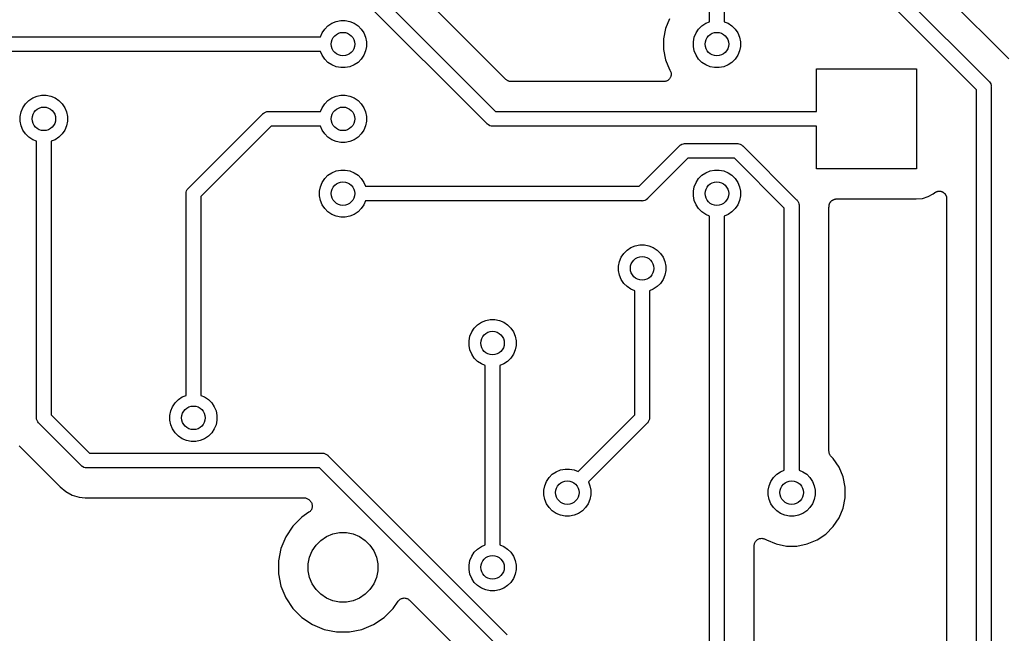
# Model space of a CAD drawing. Extents: x 4.65 to 8.55, y -5.31 to -3.29.
# Tile 5 of 29: x 5.13 to 5.79, y -4.54 to -4.13. Entities that reach past the tile are written whole.
import ezdxf

# ---------------------------------------------------------------- set-up
doc = ezdxf.new("R2010")
doc.units = 0
doc.header["$MEASUREMENT"] = 0
doc.layers.add('BLACK', color=7, linetype='CONTINUOUS')

msp = doc.modelspace()

# ---------------------------------------------------------------- linework, layer by layer
at = {"layer": 'BLACK', "linetype": 'CONTINUOUS'}
for p, q in [((5.60492, -3.90024), (5.60492, -4.13499)), ((5.59508, -4.13499), (5.59508, -3.90492)), ((5.79513, -4.15988), (5.67639, -4.04114)), ((5.65492, -4.04796), (5.78185, -4.17489)), ((5.77362, -4.18058), (5.64669, -4.05365)), ((5.45886, -4.17361), (5.35099, -4.06575)), ((5.32638, -4.06942), (5.45204, -4.19508)), ((5.44635, -4.20331), (5.31815, -4.07511)), ((5.34541, -4.13486), (5.34845, -4.13425)), ((5.34845, -4.13425), (5.35155, -4.13425)), ((5.35155, -4.13425), (5.35459, -4.13486)), ((5.56832, -4.13307), (5.56563, -4.13957)), ((5.33604, -4.14254), (5.33777, -4.13996)), ((5.33777, -4.13996), (5.33996, -4.13777)), ((5.33996, -4.13777), (5.34254, -4.13604)), ((5.34254, -4.13604), (5.34541, -4.13486)), ((5.35459, -4.13486), (5.35746, -4.13604)), ((5.35746, -4.13604), (5.36004, -4.13777)), ((5.36004, -4.13777), (5.36223, -4.13996)), ((5.36223, -4.13996), (5.36396, -4.14254)), ((5.56563, -4.13957), (5.56425, -4.14648)), ((5.58604, -4.14254), (5.58777, -4.13996)), ((5.58777, -4.13996), (5.58996, -4.13777)), ((5.58996, -4.13777), (5.59254, -4.13604)), ((5.59254, -4.13604), (5.59508, -4.13499)), ((5.60492, -4.13499), (5.60746, -4.13604)), ((5.60746, -4.13604), (5.61004, -4.13777)), ((5.61004, -4.13777), (5.61223, -4.13996)), ((5.61223, -4.13996), (5.61396, -4.14254)), ((5.00024, -4.14508), (5.33499, -4.14508)), ((5.33499, -4.14508), (5.33604, -4.14254)), ((5.36396, -4.14254), (5.36514, -4.14541)), ((5.36514, -4.14541), (5.36575, -4.14845)), ((5.56425, -4.14648), (5.56425, -4.15352)), ((5.58425, -4.14845), (5.58486, -4.14541)), ((5.58486, -4.14541), (5.58604, -4.14254)), ((5.61396, -4.14254), (5.61514, -4.14541)), ((5.61514, -4.14541), (5.61575, -4.14845)), ((5.36575, -4.15155), (5.36514, -4.15459)), ((5.36575, -4.14845), (5.36575, -4.15155)), ((5.56425, -4.15352), (5.56563, -4.16043)), ((5.58425, -4.15155), (5.58425, -4.14845)), ((5.58486, -4.15459), (5.58425, -4.15155)), ((5.61575, -4.15155), (5.61514, -4.15459)), ((5.61575, -4.14845), (5.61575, -4.15155)), ((5.33499, -4.15492), (5.00492, -4.15492)), ((5.33604, -4.15746), (5.33499, -4.15492)), ((5.33777, -4.16004), (5.33604, -4.15746)), ((5.33996, -4.16223), (5.33777, -4.16004)), ((5.36223, -4.16004), (5.36004, -4.16223)), ((5.36396, -4.15746), (5.36223, -4.16004)), ((5.36514, -4.15459), (5.36396, -4.15746)), ((5.56563, -4.16043), (5.56832, -4.16693)), ((5.58604, -4.15746), (5.58486, -4.15459)), ((5.58777, -4.16004), (5.58604, -4.15746)), ((5.58996, -4.16223), (5.58777, -4.16004)), ((5.61223, -4.16004), (5.61004, -4.16223)), ((5.61396, -4.15746), (5.61223, -4.16004)), ((5.61514, -4.15459), (5.61396, -4.15746)), ((5.34254, -4.16396), (5.33996, -4.16223)), ((5.34541, -4.16514), (5.34254, -4.16396)), ((5.34845, -4.16575), (5.34541, -4.16514)), ((5.35155, -4.16575), (5.34845, -4.16575)), ((5.35459, -4.16514), (5.35155, -4.16575)), ((5.35746, -4.16396), (5.35459, -4.16514)), ((5.36004, -4.16223), (5.35746, -4.16396)), ((5.56832, -4.16693), (5.56857, -4.1673)), ((5.59254, -4.16396), (5.58996, -4.16223)), ((5.59541, -4.16514), (5.59254, -4.16396)), ((5.59845, -4.16575), (5.59541, -4.16514)), ((5.60155, -4.16575), (5.59845, -4.16575)), ((5.60459, -4.16514), (5.60155, -4.16575)), ((5.60746, -4.16396), (5.60459, -4.16514)), ((5.61004, -4.16223), (5.60746, -4.16396)), ((5.66654, -4.19508), (5.66654, -4.16654)), ((5.66654, -4.16654), (5.73346, -4.16654)), ((5.73346, -4.16654), (5.73346, -4.23346)), ((5.45922, -4.17391), (5.45886, -4.17361)), ((5.56792, -4.17364), (5.56754, -4.17394)), ((5.56793, -4.17363), (5.56792, -4.17363)), ((5.56792, -4.17363), (5.56792, -4.17364)), ((5.56824, -4.17326), (5.56793, -4.17363)), ((5.56854, -4.17289), (5.56824, -4.17326)), ((5.56855, -4.17288), (5.56854, -4.17289)), ((5.56878, -4.17246), (5.56855, -4.17287)), ((5.56855, -4.17287), (5.56855, -4.17288)), ((5.56857, -4.1673), (5.56859, -4.16734)), ((5.56859, -4.16734), (5.56859, -4.16734)), ((5.56859, -4.16734), (5.56859, -4.16734)), ((5.56859, -4.16734), (5.5686, -4.16736)), ((5.5686, -4.16736), (5.56882, -4.16778)), ((5.56901, -4.17204), (5.56878, -4.17246)), ((5.56882, -4.16778), (5.56904, -4.16821)), ((5.56902, -4.17202), (5.56901, -4.17203)), ((5.56901, -4.17203), (5.56901, -4.17204)), ((5.56916, -4.17156), (5.56902, -4.17202)), ((5.56904, -4.16821), (5.56905, -4.16822)), ((5.56905, -4.16822), (5.56905, -4.16823)), ((5.56905, -4.16823), (5.56919, -4.16869)), ((5.5693, -4.17111), (5.56916, -4.17156)), ((5.56919, -4.16869), (5.56932, -4.16914)), ((5.56931, -4.17108), (5.5693, -4.17109)), ((5.5693, -4.17109), (5.5693, -4.17111)), ((5.56936, -4.17061), (5.56931, -4.17108)), ((5.56932, -4.16914), (5.56932, -4.16915)), ((5.56932, -4.16915), (5.56932, -4.16916)), ((5.56932, -4.16916), (5.56937, -4.16964)), ((5.56941, -4.17014), (5.56936, -4.17061)), ((5.56937, -4.16964), (5.56941, -4.17011)), ((5.56941, -4.17011), (5.56941, -4.17012)), ((5.56941, -4.17012), (5.56941, -4.17014)), ((5.45957, -4.1742), (5.45922, -4.17391)), ((5.45959, -4.17422), (5.45957, -4.1742)), ((5.45961, -4.17423), (5.45959, -4.17422)), ((5.46002, -4.17445), (5.45961, -4.17423)), ((5.46042, -4.17467), (5.46002, -4.17445)), ((5.46045, -4.17468), (5.46042, -4.17467)), ((5.46047, -4.17469), (5.46045, -4.17468)), ((5.46091, -4.17483), (5.46047, -4.17469)), ((5.46135, -4.17497), (5.46091, -4.17483)), ((5.46138, -4.17497), (5.46135, -4.17497)), ((5.46141, -4.17498), (5.46138, -4.17497)), ((5.46186, -4.17503), (5.46141, -4.17498)), ((5.46232, -4.17508), (5.46186, -4.17503)), ((5.46238, -4.17508), (5.46232, -4.17508)), ((5.46239, -4.17508), (5.46238, -4.17508)), ((5.46238, -4.17508), (5.46238, -4.17508)), ((5.46238, -4.17508), (5.46238, -4.17508)), ((5.56441, -4.17508), (5.46239, -4.17508)), ((5.56488, -4.17503), (5.56441, -4.17508)), ((5.56536, -4.17499), (5.56488, -4.17503)), ((5.56537, -4.17498), (5.56536, -4.17499)), ((5.56538, -4.17498), (5.56537, -4.17498)), ((5.56583, -4.17485), (5.56538, -4.17498)), ((5.56629, -4.17471), (5.56583, -4.17485)), ((5.5663, -4.1747), (5.56629, -4.17471)), ((5.56631, -4.1747), (5.5663, -4.1747)), ((5.56673, -4.17448), (5.56631, -4.1747)), ((5.56716, -4.17426), (5.56673, -4.17448)), ((5.56717, -4.17425), (5.56716, -4.17426)), ((5.56718, -4.17424), (5.56717, -4.17425)), ((5.56754, -4.17394), (5.56718, -4.17424)), ((5.78185, -4.17489), (5.78204, -4.17505)), ((5.78204, -4.17505), (5.78219, -4.17523)), ((5.78219, -4.17523), (5.78266, -4.1758)), ((5.78266, -4.1758), (5.78304, -4.17652)), ((5.78304, -4.17652), (5.78311, -4.17665)), ((5.78311, -4.17665), (5.78339, -4.17758)), ((5.78339, -4.17758), (5.78346, -4.1783)), ((5.78346, -4.1783), (5.78346, -4.1783)), ((5.78346, -4.1783), (5.78349, -4.17854)), ((5.78349, -4.17854), (5.78346, -4.17878)), ((5.78346, -4.17878), (5.78346, -4.67122)), ((5.13996, -4.18777), (5.14254, -4.18604)), ((5.14254, -4.18604), (5.14541, -4.18486)), ((5.14541, -4.18486), (5.14845, -4.18425)), ((5.14845, -4.18425), (5.15155, -4.18425)), ((5.15155, -4.18425), (5.15459, -4.18486)), ((5.15459, -4.18486), (5.15746, -4.18604)), ((5.15746, -4.18604), (5.16004, -4.18777)), ((5.33996, -4.18777), (5.34254, -4.18604)), ((5.34254, -4.18604), (5.34541, -4.18486)), ((5.34541, -4.18486), (5.34845, -4.18425)), ((5.34845, -4.18425), (5.35155, -4.18425)), ((5.35155, -4.18425), (5.35459, -4.18486)), ((5.35459, -4.18486), (5.35746, -4.18604)), ((5.35746, -4.18604), (5.36004, -4.18777)), ((5.77362, -4.66942), (5.77362, -4.18058)), ((5.13486, -4.19541), (5.13604, -4.19254)), ((5.13604, -4.19254), (5.13777, -4.18996)), ((5.13777, -4.18996), (5.13996, -4.18777)), ((5.16004, -4.18777), (5.16223, -4.18996)), ((5.16223, -4.18996), (5.16396, -4.19254)), ((5.16396, -4.19254), (5.16514, -4.19541)), ((5.33499, -4.19508), (5.33604, -4.19254)), ((5.33604, -4.19254), (5.33777, -4.18996)), ((5.33777, -4.18996), (5.33996, -4.18777)), ((5.36004, -4.18777), (5.36223, -4.18996)), ((5.36223, -4.18996), (5.36396, -4.19254)), ((5.36396, -4.19254), (5.36514, -4.19541)), ((5.13425, -4.19845), (5.13486, -4.19541)), ((5.13425, -4.20155), (5.13425, -4.19845)), ((5.16514, -4.19541), (5.16575, -4.19845)), ((5.16575, -4.19845), (5.16575, -4.20155)), ((5.24669, -4.24635), (5.29635, -4.19669)), ((5.29635, -4.19669), (5.2965, -4.1965)), ((5.2965, -4.1965), (5.29669, -4.19635)), ((5.29669, -4.19635), (5.29725, -4.19589)), ((5.29669, -4.19635), (5.29669, -4.19635)), ((5.29725, -4.19589), (5.29811, -4.19543)), ((5.29725, -4.19589), (5.29725, -4.19589)), ((5.29725, -4.19589), (5.29725, -4.19589)), ((5.29811, -4.19543), (5.29904, -4.19515)), ((5.29904, -4.19515), (5.29976, -4.19508)), ((5.29976, -4.19508), (5.3, -4.19505)), ((5.29976, -4.19508), (5.29976, -4.19508)), ((5.3, -4.19505), (5.30024, -4.19508)), ((5.30024, -4.19508), (5.33499, -4.19508)), ((5.36514, -4.19541), (5.36575, -4.19845)), ((5.36575, -4.19845), (5.36575, -4.20155)), ((5.45204, -4.19508), (5.66654, -4.19508)), ((5.13486, -4.20459), (5.13425, -4.20155)), ((5.13604, -4.20746), (5.13486, -4.20459)), ((5.16514, -4.20459), (5.16396, -4.20746)), ((5.16575, -4.20155), (5.16514, -4.20459)), ((5.30204, -4.20492), (5.25492, -4.25204)), ((5.33499, -4.20492), (5.30204, -4.20492)), ((5.33604, -4.20746), (5.33499, -4.20492)), ((5.36514, -4.20459), (5.36396, -4.20746)), ((5.36575, -4.20155), (5.36514, -4.20459)), ((5.4465, -4.2035), (5.44635, -4.20331)), ((5.44669, -4.20365), (5.4465, -4.2035)), ((5.44725, -4.20411), (5.44669, -4.20365)), ((5.44811, -4.20457), (5.44725, -4.20411)), ((5.44904, -4.20485), (5.44811, -4.20457)), ((5.44976, -4.20492), (5.44904, -4.20485)), ((5.45, -4.20494), (5.44976, -4.20492)), ((5.44976, -4.20492), (5.44976, -4.20492)), ((5.45024, -4.20492), (5.45, -4.20494)), ((5.66654, -4.20492), (5.45024, -4.20492)), ((5.66654, -4.23346), (5.66654, -4.20492)), ((5.13777, -4.21004), (5.13604, -4.20746)), ((5.13996, -4.21223), (5.13777, -4.21004)), ((5.14254, -4.21396), (5.13996, -4.21223)), ((5.16004, -4.21223), (5.15746, -4.21396)), ((5.16223, -4.21004), (5.16004, -4.21223)), ((5.16396, -4.20746), (5.16223, -4.21004)), ((5.33777, -4.21004), (5.33604, -4.20746)), ((5.33996, -4.21223), (5.33777, -4.21004)), ((5.34254, -4.21396), (5.33996, -4.21223)), ((5.36004, -4.21223), (5.35746, -4.21396)), ((5.36223, -4.21004), (5.36004, -4.21223)), ((5.36396, -4.20746), (5.36223, -4.21004)), ((5.14508, -4.21501), (5.14254, -4.21396)), ((5.14508, -4.39976), (5.14508, -4.21501)), ((5.15746, -4.21396), (5.15492, -4.21501)), ((5.15492, -4.21501), (5.15492, -4.39796)), ((5.34541, -4.21514), (5.34254, -4.21396)), ((5.34845, -4.21575), (5.34541, -4.21514)), ((5.35155, -4.21575), (5.34845, -4.21575)), ((5.35459, -4.21514), (5.35155, -4.21575)), ((5.35746, -4.21396), (5.35459, -4.21514)), ((5.54796, -4.24508), (5.57489, -4.21815)), ((5.57489, -4.21815), (5.57505, -4.21796)), ((5.57505, -4.21796), (5.57523, -4.21781)), ((5.57523, -4.21781), (5.5757, -4.21742)), ((5.57523, -4.21781), (5.57523, -4.21781)), ((5.5757, -4.21742), (5.5758, -4.21734)), ((5.5758, -4.21734), (5.57665, -4.21689)), ((5.57665, -4.21689), (5.57758, -4.21661)), ((5.57758, -4.21661), (5.5783, -4.21654)), ((5.5783, -4.21654), (5.57854, -4.21651)), ((5.5783, -4.21654), (5.5783, -4.21654)), ((5.57854, -4.21651), (5.57878, -4.21654)), ((5.57878, -4.21654), (5.61346, -4.21654)), ((5.61346, -4.21654), (5.6137, -4.21651)), ((5.6137, -4.21651), (5.61394, -4.21654)), ((5.61394, -4.21654), (5.61394, -4.21654)), ((5.61394, -4.21654), (5.61467, -4.21661)), ((5.61467, -4.21661), (5.61559, -4.21689)), ((5.61559, -4.21689), (5.61645, -4.21734)), ((5.61645, -4.21734), (5.6172, -4.21796)), ((5.6172, -4.21796), (5.61735, -4.21815)), ((5.61735, -4.21815), (5.65331, -4.25411)), ((5.58058, -4.22638), (5.55365, -4.25331)), ((5.61166, -4.22638), (5.58058, -4.22638)), ((5.64508, -4.25979), (5.61166, -4.22638)), ((5.33777, -4.23996), (5.33996, -4.23777)), ((5.33996, -4.23777), (5.34254, -4.23604)), ((5.34254, -4.23604), (5.34541, -4.23486)), ((5.34541, -4.23486), (5.34845, -4.23425)), ((5.34845, -4.23425), (5.35155, -4.23425)), ((5.35155, -4.23425), (5.35459, -4.23486)), ((5.35459, -4.23486), (5.35746, -4.23604)), ((5.35746, -4.23604), (5.36004, -4.23777)), ((5.36004, -4.23777), (5.36223, -4.23996)), ((5.58777, -4.23996), (5.58996, -4.23777)), ((5.58996, -4.23777), (5.59254, -4.23604)), ((5.59254, -4.23604), (5.59541, -4.23486)), ((5.59541, -4.23486), (5.59845, -4.23425)), ((5.59845, -4.23425), (5.60155, -4.23425)), ((5.60155, -4.23425), (5.60459, -4.23486)), ((5.60459, -4.23486), (5.60746, -4.23604)), ((5.60746, -4.23604), (5.61004, -4.23777)), ((5.61004, -4.23777), (5.61223, -4.23996)), ((5.73346, -4.23346), (5.66654, -4.23346)), ((5.33425, -4.24845), (5.33486, -4.24541)), ((5.33486, -4.24541), (5.33604, -4.24254)), ((5.33604, -4.24254), (5.33777, -4.23996)), ((5.36223, -4.23996), (5.36396, -4.24254)), ((5.36396, -4.24254), (5.36501, -4.24508)), ((5.36501, -4.24508), (5.54796, -4.24508)), ((5.58425, -4.24845), (5.58486, -4.24541)), ((5.58486, -4.24541), (5.58604, -4.24254)), ((5.58604, -4.24254), (5.58777, -4.23996)), ((5.61223, -4.23996), (5.61396, -4.24254)), ((5.61396, -4.24254), (5.61514, -4.24541)), ((5.61514, -4.24541), (5.61575, -4.24845)), ((5.24505, -4.25), (5.24508, -4.24976)), ((5.24508, -4.25024), (5.24505, -4.25)), ((5.24508, -4.24976), (5.24515, -4.24904)), ((5.24508, -4.24976), (5.24508, -4.24976)), ((5.24508, -4.38499), (5.24508, -4.25024)), ((5.24515, -4.24904), (5.24543, -4.24811)), ((5.24543, -4.24811), (5.24589, -4.24725)), ((5.24589, -4.24725), (5.2465, -4.2465)), ((5.2465, -4.2465), (5.24669, -4.24635)), ((5.25492, -4.25204), (5.25492, -4.38499)), ((5.33425, -4.25155), (5.33425, -4.24845)), ((5.33486, -4.25459), (5.33425, -4.25155)), ((5.58425, -4.25155), (5.58425, -4.24845)), ((5.58486, -4.25459), (5.58425, -4.25155)), ((5.61575, -4.25155), (5.61514, -4.25459)), ((5.61575, -4.24845), (5.61575, -4.25155)), ((5.73739, -4.25318), (5.74116, -4.25203)), ((5.74116, -4.25203), (5.74463, -4.25017)), ((5.74463, -4.25017), (5.74545, -4.2495)), ((5.74545, -4.2495), (5.7455, -4.24946)), ((5.7455, -4.24946), (5.7457, -4.24933)), ((5.7457, -4.24933), (5.74588, -4.24918)), ((5.74588, -4.24918), (5.74611, -4.24906)), ((5.74611, -4.24906), (5.74632, -4.24893)), ((5.74632, -4.24893), (5.74654, -4.24884)), ((5.74654, -4.24884), (5.74675, -4.24873)), ((5.74675, -4.24873), (5.74699, -4.24866)), ((5.74699, -4.24866), (5.74723, -4.24856)), ((5.74723, -4.24856), (5.74746, -4.24852)), ((5.74746, -4.24852), (5.74769, -4.24845)), ((5.74769, -4.24845), (5.74794, -4.24843)), ((5.74794, -4.24843), (5.74819, -4.24838)), ((5.74819, -4.24838), (5.74842, -4.24839)), ((5.74842, -4.24839), (5.74866, -4.24837)), ((5.74866, -4.24837), (5.74891, -4.24839)), ((5.74891, -4.24839), (5.74916, -4.2484)), ((5.74916, -4.2484), (5.74939, -4.24844)), ((5.74939, -4.24844), (5.74963, -4.24847)), ((5.74963, -4.24847), (5.74987, -4.24854)), ((5.74987, -4.24854), (5.75012, -4.2486)), ((5.75012, -4.2486), (5.75034, -4.24869)), ((5.75034, -4.24869), (5.75056, -4.24876)), ((5.75056, -4.24876), (5.75078, -4.24888)), ((5.75078, -4.24888), (5.75102, -4.24898)), ((5.75102, -4.24898), (5.75121, -4.24911)), ((5.75121, -4.24911), (5.75142, -4.24922)), ((5.75142, -4.24922), (5.75161, -4.24938)), ((5.75161, -4.24938), (5.75182, -4.24953)), ((5.75182, -4.24953), (5.75199, -4.24969)), ((5.75199, -4.24969), (5.75217, -4.24984)), ((5.75217, -4.24984), (5.75233, -4.25004)), ((5.75233, -4.25004), (5.75251, -4.25022)), ((5.75251, -4.25022), (5.75264, -4.25042)), ((5.75264, -4.25042), (5.75279, -4.2506)), ((5.75279, -4.2506), (5.75291, -4.25082)), ((5.75291, -4.25082), (5.75305, -4.25104)), ((5.75305, -4.25104), (5.75313, -4.25125)), ((5.75313, -4.25125), (5.75324, -4.25146)), ((5.75324, -4.25146), (5.75332, -4.2517)), ((5.75332, -4.2517), (5.75341, -4.25194)), ((5.75341, -4.25194), (5.75346, -4.25217)), ((5.75346, -4.25217), (5.75353, -4.25239)), ((5.75353, -4.25239), (5.75355, -4.25265)), ((5.75355, -4.25265), (5.7536, -4.2529)), ((5.33604, -4.25746), (5.33486, -4.25459)), ((5.33777, -4.26004), (5.33604, -4.25746)), ((5.36396, -4.25746), (5.36223, -4.26004)), ((5.36501, -4.25492), (5.36396, -4.25746)), ((5.54976, -4.25492), (5.36501, -4.25492)), ((5.55, -4.25495), (5.54976, -4.25492)), ((5.55024, -4.25492), (5.55, -4.25495)), ((5.55096, -4.25485), (5.55024, -4.25492)), ((5.55024, -4.25492), (5.55024, -4.25492)), ((5.55189, -4.25457), (5.55096, -4.25485)), ((5.55275, -4.25411), (5.55189, -4.25457)), ((5.5535, -4.2535), (5.55275, -4.25411)), ((5.55365, -4.25331), (5.5535, -4.2535)), ((5.58604, -4.25746), (5.58486, -4.25459)), ((5.58777, -4.26004), (5.58604, -4.25746)), ((5.61396, -4.25746), (5.61223, -4.26004)), ((5.61514, -4.25459), (5.61396, -4.25746)), ((5.65331, -4.25411), (5.6535, -4.25426)), ((5.6535, -4.25426), (5.65365, -4.25445)), ((5.65365, -4.25445), (5.65365, -4.25445)), ((5.65365, -4.25445), (5.65396, -4.25482)), ((5.65396, -4.25482), (5.65411, -4.25501)), ((5.65411, -4.25501), (5.65457, -4.25586)), ((5.65457, -4.25586), (5.65485, -4.25679)), ((5.65485, -4.25679), (5.65492, -4.25751)), ((5.65492, -4.25751), (5.65492, -4.25751)), ((5.65492, -4.25751), (5.65494, -4.25776)), ((5.65494, -4.25776), (5.65492, -4.258)), ((5.65492, -4.258), (5.65492, -4.43499)), ((5.67492, -4.25916), (5.67495, -4.25895)), ((5.67492, -4.25923), (5.67492, -4.25916)), ((5.67492, -4.42229), (5.67492, -4.25923)), ((5.67495, -4.25874), (5.67501, -4.2581)), ((5.67495, -4.25895), (5.67495, -4.25874)), ((5.67501, -4.2581), (5.67502, -4.25803)), ((5.67502, -4.25803), (5.67506, -4.2578)), ((5.67506, -4.2578), (5.67509, -4.25758)), ((5.67509, -4.25758), (5.67516, -4.25733)), ((5.67516, -4.25733), (5.67522, -4.25707)), ((5.67522, -4.25707), (5.67531, -4.25686)), ((5.67531, -4.25686), (5.67537, -4.25665)), ((5.67537, -4.25665), (5.6755, -4.25642)), ((5.6755, -4.25642), (5.6756, -4.25617)), ((5.6756, -4.25617), (5.67573, -4.25599)), ((5.67573, -4.25599), (5.67584, -4.25579)), ((5.67584, -4.25579), (5.67601, -4.25559)), ((5.67601, -4.25559), (5.67616, -4.25537)), ((5.67616, -4.25537), (5.67632, -4.25521)), ((5.67632, -4.25521), (5.67646, -4.25504)), ((5.67646, -4.25504), (5.67666, -4.25487)), ((5.67666, -4.25487), (5.67685, -4.25469)), ((5.67685, -4.25469), (5.67704, -4.25456)), ((5.67704, -4.25456), (5.67722, -4.25442)), ((5.67722, -4.25442), (5.67745, -4.2543)), ((5.67745, -4.2543), (5.67767, -4.25415)), ((5.67767, -4.25415), (5.67788, -4.25407)), ((5.67788, -4.25407), (5.67808, -4.25396)), ((5.67808, -4.25396), (5.67833, -4.25389)), ((5.67833, -4.25389), (5.67857, -4.25379)), ((5.67857, -4.25379), (5.6788, -4.25375)), ((5.6788, -4.25375), (5.67901, -4.25368)), ((5.67901, -4.25368), (5.67927, -4.25366)), ((5.67927, -4.25366), (5.67953, -4.25361)), ((5.67953, -4.25361), (5.67976, -4.25361)), ((5.67976, -4.25361), (5.67998, -4.25359)), ((5.67998, -4.25359), (5.73322, -4.25359)), ((5.73322, -4.25359), (5.73739, -4.25318)), ((5.7536, -4.2529), (5.7536, -4.25313)), ((5.7536, -4.25313), (5.75362, -4.25337)), ((5.75362, -4.25337), (5.75362, -4.65906)), ((5.33996, -4.26223), (5.33777, -4.26004)), ((5.34254, -4.26396), (5.33996, -4.26223)), ((5.34541, -4.26514), (5.34254, -4.26396)), ((5.34845, -4.26575), (5.34541, -4.26514)), ((5.35155, -4.26575), (5.34845, -4.26575)), ((5.35459, -4.26514), (5.35155, -4.26575)), ((5.35746, -4.26396), (5.35459, -4.26514)), ((5.36004, -4.26223), (5.35746, -4.26396)), ((5.36223, -4.26004), (5.36004, -4.26223)), ((5.58996, -4.26223), (5.58777, -4.26004)), ((5.59254, -4.26396), (5.58996, -4.26223)), ((5.59508, -4.26501), (5.59254, -4.26396)), ((5.59508, -4.68499), (5.59508, -4.26501)), ((5.60746, -4.26396), (5.60492, -4.26501)), ((5.60492, -4.26501), (5.60492, -4.68499)), ((5.61004, -4.26223), (5.60746, -4.26396)), ((5.61223, -4.26004), (5.61004, -4.26223)), ((5.64508, -4.43499), (5.64508, -4.25979)), ((5.54254, -4.28604), (5.54541, -4.28486)), ((5.54541, -4.28486), (5.54845, -4.28425)), ((5.54845, -4.28425), (5.55155, -4.28425)), ((5.55155, -4.28425), (5.55459, -4.28486)), ((5.55459, -4.28486), (5.55746, -4.28604)), ((5.53604, -4.29254), (5.53777, -4.28996)), ((5.53777, -4.28996), (5.53996, -4.28777)), ((5.53996, -4.28777), (5.54254, -4.28604)), ((5.55746, -4.28604), (5.56004, -4.28777)), ((5.56004, -4.28777), (5.56223, -4.28996)), ((5.56223, -4.28996), (5.56396, -4.29254)), ((5.53425, -4.29845), (5.53486, -4.29541)), ((5.53425, -4.30155), (5.53425, -4.29845)), ((5.53486, -4.29541), (5.53604, -4.29254)), ((5.56396, -4.29254), (5.56514, -4.29541)), ((5.56514, -4.29541), (5.56575, -4.29845)), ((5.56575, -4.29845), (5.56575, -4.30155)), ((5.53486, -4.30459), (5.53425, -4.30155)), ((5.53604, -4.30746), (5.53486, -4.30459)), ((5.56514, -4.30459), (5.56396, -4.30746)), ((5.56575, -4.30155), (5.56514, -4.30459)), ((5.53777, -4.31004), (5.53604, -4.30746)), ((5.53996, -4.31223), (5.53777, -4.31004)), ((5.56223, -4.31004), (5.56004, -4.31223)), ((5.56396, -4.30746), (5.56223, -4.31004)), ((5.54254, -4.31396), (5.53996, -4.31223)), ((5.54508, -4.31501), (5.54254, -4.31396)), ((5.54508, -4.39796), (5.54508, -4.31501)), ((5.55746, -4.31396), (5.55492, -4.31501)), ((5.55492, -4.31501), (5.55492, -4.39976)), ((5.56004, -4.31223), (5.55746, -4.31396)), ((5.43777, -4.33996), (5.43996, -4.33777)), ((5.43996, -4.33777), (5.44254, -4.33604)), ((5.44254, -4.33604), (5.44541, -4.33486)), ((5.44541, -4.33486), (5.44845, -4.33425)), ((5.44845, -4.33425), (5.45155, -4.33425)), ((5.45155, -4.33425), (5.45459, -4.33486)), ((5.45459, -4.33486), (5.45746, -4.33604)), ((5.45746, -4.33604), (5.46004, -4.33777)), ((5.46004, -4.33777), (5.46223, -4.33996)), ((5.43486, -4.34541), (5.43604, -4.34254)), ((5.43604, -4.34254), (5.43777, -4.33996)), ((5.46223, -4.33996), (5.46396, -4.34254)), ((5.46396, -4.34254), (5.46514, -4.34541)), ((5.43425, -4.34845), (5.43486, -4.34541)), ((5.43425, -4.35155), (5.43425, -4.34845)), ((5.46514, -4.34541), (5.46575, -4.34845)), ((5.46575, -4.34845), (5.46575, -4.35155)), ((5.43486, -4.35459), (5.43425, -4.35155)), ((5.43604, -4.35746), (5.43486, -4.35459)), ((5.43777, -4.36004), (5.43604, -4.35746)), ((5.46396, -4.35746), (5.46223, -4.36004)), ((5.46514, -4.35459), (5.46396, -4.35746)), ((5.46575, -4.35155), (5.46514, -4.35459)), ((5.43996, -4.36223), (5.43777, -4.36004)), ((5.44254, -4.36396), (5.43996, -4.36223)), ((5.44508, -4.36501), (5.44254, -4.36396)), ((5.45746, -4.36396), (5.45492, -4.36501)), ((5.46004, -4.36223), (5.45746, -4.36396)), ((5.46223, -4.36004), (5.46004, -4.36223)), ((5.44508, -4.48499), (5.44508, -4.36501)), ((5.45492, -4.36501), (5.45492, -4.48499)), ((5.23604, -4.39254), (5.23777, -4.38996)), ((5.23777, -4.38996), (5.23996, -4.38777)), ((5.23996, -4.38777), (5.24254, -4.38604)), ((5.24254, -4.38604), (5.24508, -4.38499)), ((5.25492, -4.38499), (5.25746, -4.38604)), ((5.25746, -4.38604), (5.26004, -4.38777)), ((5.26004, -4.38777), (5.26223, -4.38996)), ((5.26223, -4.38996), (5.26396, -4.39254)), ((5.23425, -4.39845), (5.23486, -4.39541)), ((5.23486, -4.39541), (5.23604, -4.39254)), ((5.26396, -4.39254), (5.26514, -4.39541)), ((5.26514, -4.39541), (5.26575, -4.39845)), ((5.14506, -4.4), (5.14508, -4.39976)), ((5.14508, -4.40024), (5.14506, -4.4)), ((5.14511, -4.40058), (5.14508, -4.40024)), ((5.14515, -4.40096), (5.14511, -4.40058)), ((5.14543, -4.40189), (5.14515, -4.40096)), ((5.14589, -4.40275), (5.14543, -4.40189)), ((5.14635, -4.40331), (5.14589, -4.40275)), ((5.1465, -4.4035), (5.14635, -4.40331)), ((5.14669, -4.40365), (5.1465, -4.4035)), ((5.17489, -4.43185), (5.14669, -4.40365)), ((5.15492, -4.39796), (5.18058, -4.42362)), ((5.23425, -4.40155), (5.23425, -4.39845)), ((5.23486, -4.40459), (5.23425, -4.40155)), ((5.26575, -4.40155), (5.26514, -4.40459)), ((5.26575, -4.39845), (5.26575, -4.40155)), ((5.50713, -4.43591), (5.54508, -4.39796)), ((5.55331, -4.40365), (5.51409, -4.44287)), ((5.5535, -4.4035), (5.55331, -4.40365)), ((5.55365, -4.40331), (5.5535, -4.4035)), ((5.55404, -4.40284), (5.55365, -4.40331)), ((5.55365, -4.40331), (5.55365, -4.40331)), ((5.55411, -4.40275), (5.55404, -4.40284)), ((5.55457, -4.40189), (5.55411, -4.40275)), ((5.55485, -4.40096), (5.55457, -4.40189)), ((5.55492, -4.40024), (5.55485, -4.40096)), ((5.55492, -4.39976), (5.55495, -4.4)), ((5.55495, -4.4), (5.55492, -4.40024)), ((5.55492, -4.40024), (5.55492, -4.40024)), ((5.23604, -4.40746), (5.23486, -4.40459)), ((5.23777, -4.41004), (5.23604, -4.40746)), ((5.23996, -4.41223), (5.23777, -4.41004)), ((5.26223, -4.41004), (5.26004, -4.41223)), ((5.26396, -4.40746), (5.26223, -4.41004)), ((5.26514, -4.40459), (5.26396, -4.40746)), ((5.24254, -4.41396), (5.23996, -4.41223)), ((5.24541, -4.41514), (5.24254, -4.41396)), ((5.24845, -4.41575), (5.24541, -4.41514)), ((5.25155, -4.41575), (5.24845, -4.41575)), ((5.25459, -4.41514), (5.25155, -4.41575)), ((5.25746, -4.41396), (5.25459, -4.41514)), ((5.26004, -4.41223), (5.25746, -4.41396)), ((5.13342, -4.41866), (5.15988, -4.44513)), ((5.18058, -4.42362), (5.33606, -4.42362)), ((5.33606, -4.42362), (5.3363, -4.4236)), ((5.3363, -4.4236), (5.33654, -4.42362)), ((5.33654, -4.42362), (5.33654, -4.42362)), ((5.33654, -4.42362), (5.33726, -4.42369)), ((5.33726, -4.42369), (5.33819, -4.42397)), ((5.67497, -4.42275), (5.67492, -4.42229)), ((5.67501, -4.42321), (5.67497, -4.42275)), ((5.67501, -4.42324), (5.67501, -4.42321)), ((5.67502, -4.42327), (5.67501, -4.42324)), ((5.67515, -4.42371), (5.67502, -4.42327)), ((5.67528, -4.42415), (5.67515, -4.42371)), ((5.33819, -4.42397), (5.33905, -4.42443)), ((5.33905, -4.42443), (5.3398, -4.42505)), ((5.3398, -4.42505), (5.33995, -4.42523)), ((5.33995, -4.42523), (5.45979, -4.54508)), ((5.67529, -4.42418), (5.67528, -4.42415)), ((5.6753, -4.4242), (5.67529, -4.42418)), ((5.67552, -4.42461), (5.6753, -4.4242)), ((5.67573, -4.42502), (5.67552, -4.42461)), ((5.67574, -4.42504), (5.67573, -4.42502)), ((5.67576, -4.42506), (5.67574, -4.42504)), ((5.67605, -4.42542), (5.67576, -4.42506)), ((5.67634, -4.42578), (5.67605, -4.42542)), ((5.67637, -4.42582), (5.67634, -4.42578)), ((5.67639, -4.42583), (5.67637, -4.42582)), ((5.67637, -4.42582), (5.67637, -4.42582)), ((5.67637, -4.42582), (5.67637, -4.42582)), ((5.67777, -4.42721), (5.67639, -4.42583)), ((5.68168, -4.43307), (5.67777, -4.42721)), ((5.17505, -4.43204), (5.17489, -4.43185)), ((5.17523, -4.43219), (5.17505, -4.43204)), ((5.17566, -4.43255), (5.17523, -4.43219)), ((5.17523, -4.43219), (5.17523, -4.43219)), ((5.1758, -4.43265), (5.17566, -4.43255)), ((5.17665, -4.43311), (5.1758, -4.43265)), ((5.17758, -4.43339), (5.17665, -4.43311)), ((5.1783, -4.43346), (5.17758, -4.43339)), ((5.17854, -4.43349), (5.1783, -4.43346)), ((5.1783, -4.43346), (5.1783, -4.43346)), ((5.17878, -4.43346), (5.17854, -4.43349)), ((5.33426, -4.43346), (5.17878, -4.43346)), ((5.45411, -4.55331), (5.33426, -4.43346)), ((5.48996, -4.43777), (5.49254, -4.43604)), ((5.49254, -4.43604), (5.49541, -4.43486)), ((5.49541, -4.43486), (5.49845, -4.43425)), ((5.49845, -4.43425), (5.50155, -4.43425)), ((5.50155, -4.43425), (5.50459, -4.43486)), ((5.50459, -4.43486), (5.50713, -4.43591)), ((5.63996, -4.43777), (5.64254, -4.43604)), ((5.64254, -4.43604), (5.64508, -4.43499)), ((5.65492, -4.43499), (5.65746, -4.43604)), ((5.65746, -4.43604), (5.66004, -4.43777)), ((5.68437, -4.43957), (5.68168, -4.43307)), ((5.48486, -4.44541), (5.48604, -4.44254)), ((5.48604, -4.44254), (5.48777, -4.43996)), ((5.48777, -4.43996), (5.48996, -4.43777)), ((5.51409, -4.44287), (5.51514, -4.44541)), ((5.63486, -4.44541), (5.63604, -4.44254)), ((5.63604, -4.44254), (5.63777, -4.43996)), ((5.63777, -4.43996), (5.63996, -4.43777)), ((5.66004, -4.43777), (5.66223, -4.43996)), ((5.66223, -4.43996), (5.66396, -4.44254)), ((5.66396, -4.44254), (5.66514, -4.44541)), ((5.68575, -4.44648), (5.68437, -4.43957)), ((5.15988, -4.44513), (5.15993, -4.44518)), ((5.15993, -4.44518), (5.16006, -4.44534)), ((5.16006, -4.44534), (5.16021, -4.44549)), ((5.16021, -4.44549), (5.16084, -4.44625)), ((5.16084, -4.44625), (5.16463, -4.44936)), ((5.16463, -4.44936), (5.16896, -4.45168)), ((5.48425, -4.44845), (5.48486, -4.44541)), ((5.48425, -4.45155), (5.48425, -4.44845)), ((5.51514, -4.44541), (5.51575, -4.44845)), ((5.51575, -4.44845), (5.51575, -4.45155)), ((5.63425, -4.44845), (5.63486, -4.44541)), ((5.63425, -4.45155), (5.63425, -4.44845)), ((5.66514, -4.44541), (5.66575, -4.44845)), ((5.66575, -4.44845), (5.66575, -4.45155)), ((5.68575, -4.45352), (5.68575, -4.44648)), ((5.16896, -4.45168), (5.17366, -4.4531)), ((5.17366, -4.4531), (5.17756, -4.45349)), ((5.17756, -4.45349), (5.17756, -4.45349)), ((5.17756, -4.45349), (5.17854, -4.45359)), ((5.17854, -4.45359), (5.17952, -4.45349)), ((5.17952, -4.45349), (5.17959, -4.45348)), ((5.17959, -4.45348), (5.1798, -4.45349)), ((5.1798, -4.45349), (5.18001, -4.45346)), ((5.18001, -4.45346), (5.32391, -4.45346)), ((5.32391, -4.45346), (5.32392, -4.45346)), ((5.32392, -4.45346), (5.32392, -4.45346)), ((5.32392, -4.45346), (5.32392, -4.45346)), ((5.32392, -4.45346), (5.32398, -4.45347)), ((5.32398, -4.45347), (5.32443, -4.45352)), ((5.32443, -4.45352), (5.32489, -4.45356)), ((5.32489, -4.45356), (5.32492, -4.45357)), ((5.32492, -4.45357), (5.32494, -4.45357)), ((5.32494, -4.45357), (5.32539, -4.45371)), ((5.32539, -4.45371), (5.32583, -4.45385)), ((5.32583, -4.45385), (5.32585, -4.45386)), ((5.32585, -4.45386), (5.32588, -4.45387)), ((5.32588, -4.45387), (5.32628, -4.45409)), ((5.32628, -4.45409), (5.32669, -4.45431)), ((5.32669, -4.45431), (5.32671, -4.45433)), ((5.32671, -4.45433), (5.32673, -4.45434)), ((5.32673, -4.45434), (5.32708, -4.45464)), ((5.32708, -4.45464), (5.32744, -4.45493)), ((5.32744, -4.45493), (5.32802, -4.45551)), ((5.32802, -4.45551), (5.32805, -4.45554)), ((5.32805, -4.45554), (5.32805, -4.45554)), ((5.32805, -4.45554), (5.32805, -4.45554)), ((5.32805, -4.45554), (5.32807, -4.45556)), ((5.32807, -4.45556), (5.32836, -4.45593)), ((5.32836, -4.45593), (5.32866, -4.4563)), ((5.32866, -4.4563), (5.32867, -4.45631)), ((5.32867, -4.45631), (5.32868, -4.45632)), ((5.32868, -4.45632), (5.3289, -4.45674)), ((5.3289, -4.45674), (5.32912, -4.45716)), ((5.48486, -4.45459), (5.48425, -4.45155)), ((5.48604, -4.45746), (5.48486, -4.45459)), ((5.51514, -4.45459), (5.51396, -4.45746)), ((5.51575, -4.45155), (5.51514, -4.45459)), ((5.63486, -4.45459), (5.63425, -4.45155)), ((5.63604, -4.45746), (5.63486, -4.45459)), ((5.66514, -4.45459), (5.66396, -4.45746)), ((5.66575, -4.45155), (5.66514, -4.45459)), ((5.68437, -4.46043), (5.68575, -4.45352)), ((5.32726, -4.4632), (5.32244, -4.46642)), ((5.32763, -4.4629), (5.32726, -4.4632)), ((5.328, -4.4626), (5.32763, -4.4629)), ((5.32801, -4.46259), (5.328, -4.4626)), ((5.32802, -4.46258), (5.32801, -4.46259)), ((5.32832, -4.46222), (5.32802, -4.46258)), ((5.32862, -4.46185), (5.32832, -4.46222)), ((5.32863, -4.46184), (5.32862, -4.46185)), ((5.32864, -4.46183), (5.32863, -4.46184)), ((5.32886, -4.46141), (5.32864, -4.46183)), ((5.32909, -4.461), (5.32886, -4.46141)), ((5.3291, -4.46097), (5.32909, -4.46098)), ((5.32909, -4.46098), (5.32909, -4.461)), ((5.32924, -4.46052), (5.3291, -4.46097)), ((5.32912, -4.45716), (5.32912, -4.45717)), ((5.32912, -4.45717), (5.32913, -4.45719)), ((5.32913, -4.45719), (5.32926, -4.45764)), ((5.32938, -4.46007), (5.32924, -4.46052)), ((5.32926, -4.45764), (5.32939, -4.45809)), ((5.32939, -4.46004), (5.32938, -4.46005)), ((5.32938, -4.46005), (5.32938, -4.46007)), ((5.32939, -4.45809), (5.3294, -4.45811)), ((5.32943, -4.45957), (5.32939, -4.46004)), ((5.3294, -4.45811), (5.3294, -4.45812)), ((5.3294, -4.45812), (5.32944, -4.45859)), ((5.32949, -4.4591), (5.32943, -4.45957)), ((5.32944, -4.45859), (5.32949, -4.45907)), ((5.32949, -4.45907), (5.32948, -4.45908)), ((5.32948, -4.45908), (5.32949, -4.4591)), ((5.48777, -4.46004), (5.48604, -4.45746)), ((5.48996, -4.46223), (5.48777, -4.46004)), ((5.49254, -4.46396), (5.48996, -4.46223)), ((5.51004, -4.46223), (5.50746, -4.46396)), ((5.51223, -4.46004), (5.51004, -4.46223)), ((5.51396, -4.45746), (5.51223, -4.46004)), ((5.63777, -4.46004), (5.63604, -4.45746)), ((5.63996, -4.46223), (5.63777, -4.46004)), ((5.64254, -4.46396), (5.63996, -4.46223)), ((5.66004, -4.46223), (5.65746, -4.46396)), ((5.66223, -4.46004), (5.66004, -4.46223)), ((5.66396, -4.45746), (5.66223, -4.46004)), ((5.68168, -4.46693), (5.68437, -4.46043)), ((5.32244, -4.46642), (5.31642, -4.47244)), ((5.49541, -4.46514), (5.49254, -4.46396)), ((5.49845, -4.46575), (5.49541, -4.46514)), ((5.50155, -4.46575), (5.49845, -4.46575)), ((5.50459, -4.46514), (5.50155, -4.46575)), ((5.50746, -4.46396), (5.50459, -4.46514)), ((5.64541, -4.46514), (5.64254, -4.46396)), ((5.64845, -4.46575), (5.64541, -4.46514)), ((5.65155, -4.46575), (5.64845, -4.46575)), ((5.65459, -4.46514), (5.65155, -4.46575)), ((5.65746, -4.46396), (5.65459, -4.46514)), ((5.67777, -4.47279), (5.68168, -4.46693)), ((5.31642, -4.47244), (5.31169, -4.47952)), ((5.67279, -4.47777), (5.67777, -4.47279)), ((5.31169, -4.47952), (5.30843, -4.48739)), ((5.33196, -4.48519), (5.33519, -4.48196)), ((5.33519, -4.48196), (5.339, -4.47942)), ((5.339, -4.47942), (5.34322, -4.47766)), ((5.34322, -4.47766), (5.34771, -4.47677)), ((5.34771, -4.47677), (5.35229, -4.47677)), ((5.35229, -4.47677), (5.35678, -4.47766)), ((5.35678, -4.47766), (5.361, -4.47942)), ((5.361, -4.47942), (5.36481, -4.48196)), ((5.36481, -4.48196), (5.36804, -4.48519)), ((5.62556, -4.4832), (5.62578, -4.48278)), ((5.62578, -4.48278), (5.62579, -4.48278)), ((5.62579, -4.48278), (5.6258, -4.48277)), ((5.6258, -4.48277), (5.6261, -4.4824)), ((5.6261, -4.4824), (5.62641, -4.48203)), ((5.62641, -4.48203), (5.62642, -4.48203)), ((5.62642, -4.48202), (5.62679, -4.48172)), ((5.62642, -4.48203), (5.62642, -4.48202)), ((5.62679, -4.48172), (5.62717, -4.48142)), ((5.62717, -4.48142), (5.62717, -4.48141)), ((5.62717, -4.48141), (5.62718, -4.48141)), ((5.62718, -4.48141), (5.62761, -4.48119)), ((5.62761, -4.48119), (5.62803, -4.48096)), ((5.62803, -4.48096), (5.62804, -4.48096)), ((5.62804, -4.48096), (5.62805, -4.48096)), ((5.62805, -4.48096), (5.6285, -4.48082)), ((5.6285, -4.48082), (5.62896, -4.48068)), ((5.62896, -4.48068), (5.62897, -4.48068)), ((5.62897, -4.48068), (5.62898, -4.48068)), ((5.62898, -4.48068), (5.62946, -4.48064)), ((5.62946, -4.48064), (5.62993, -4.48059)), ((5.62993, -4.48059), (5.62995, -4.48059)), ((5.62995, -4.48059), (5.62996, -4.48059)), ((5.62996, -4.48059), (5.63043, -4.48064)), ((5.63043, -4.48064), (5.63091, -4.48069)), ((5.63091, -4.48069), (5.63092, -4.48069)), ((5.63092, -4.48069), (5.63093, -4.48069)), ((5.63093, -4.48069), (5.63139, -4.48084)), ((5.63139, -4.48084), (5.63184, -4.48097)), ((5.63184, -4.48097), (5.63185, -4.48098)), ((5.63185, -4.48098), (5.63186, -4.48098)), ((5.63186, -4.48098), (5.63228, -4.48121)), ((5.63228, -4.48121), (5.6327, -4.48143)), ((5.6327, -4.48143), (5.63307, -4.48168)), ((5.63307, -4.48168), (5.63957, -4.48437)), ((5.66043, -4.48437), (5.66693, -4.48168)), ((5.66693, -4.48168), (5.67279, -4.47777)), ((5.30843, -4.48739), (5.30677, -4.49574)), ((5.32766, -4.49322), (5.32942, -4.489)), ((5.32942, -4.489), (5.33196, -4.48519)), ((5.36804, -4.48519), (5.37058, -4.489)), ((5.37058, -4.489), (5.37234, -4.49322)), ((5.43777, -4.48996), (5.43996, -4.48777)), ((5.43996, -4.48777), (5.44254, -4.48604)), ((5.44254, -4.48604), (5.44508, -4.48499)), ((5.45492, -4.48499), (5.45746, -4.48604)), ((5.45746, -4.48604), (5.46004, -4.48777)), ((5.46004, -4.48777), (5.46223, -4.48996)), ((5.62492, -4.48552), (5.62498, -4.48504)), ((5.62492, -4.48554), (5.62492, -4.48552)), ((5.62492, -4.48559), (5.62492, -4.48554)), ((5.62492, -4.48554), (5.62492, -4.48554)), ((5.62492, -4.48554), (5.62492, -4.48554)), ((5.62492, -4.67229), (5.62492, -4.48559)), ((5.62498, -4.48504), (5.62503, -4.48457)), ((5.62503, -4.48455), (5.62518, -4.48409)), ((5.62503, -4.48456), (5.62503, -4.48455)), ((5.62503, -4.48457), (5.62503, -4.48456)), ((5.62518, -4.48409), (5.62532, -4.48364)), ((5.62532, -4.48363), (5.62533, -4.48362)), ((5.62532, -4.48364), (5.62532, -4.48363)), ((5.62533, -4.48362), (5.62556, -4.4832)), ((5.63957, -4.48437), (5.64648, -4.48575)), ((5.64648, -4.48575), (5.65352, -4.48575)), ((5.65352, -4.48575), (5.66043, -4.48437)), ((5.30677, -4.49574), (5.30677, -4.50426)), ((5.32677, -4.49771), (5.32766, -4.49322)), ((5.37234, -4.49322), (5.37323, -4.49771)), ((5.43425, -4.49845), (5.43486, -4.49541)), ((5.43486, -4.49541), (5.43604, -4.49254)), ((5.43604, -4.49254), (5.43777, -4.48996)), ((5.46223, -4.48996), (5.46396, -4.49254)), ((5.46396, -4.49254), (5.46514, -4.49541)), ((5.46514, -4.49541), (5.46575, -4.49845)), ((5.32677, -4.50229), (5.32677, -4.49771)), ((5.32766, -4.50678), (5.32677, -4.50229)), ((5.37323, -4.50229), (5.37234, -4.50678)), ((5.37323, -4.49771), (5.37323, -4.50229)), ((5.43425, -4.50155), (5.43425, -4.49845)), ((5.43486, -4.50459), (5.43425, -4.50155)), ((5.46575, -4.50155), (5.46514, -4.50459)), ((5.46575, -4.49845), (5.46575, -4.50155)), ((5.30677, -4.50426), (5.30843, -4.51261)), ((5.32942, -4.511), (5.32766, -4.50678)), ((5.37234, -4.50678), (5.37058, -4.511)), ((5.43604, -4.50746), (5.43486, -4.50459)), ((5.43777, -4.51004), (5.43604, -4.50746)), ((5.46396, -4.50746), (5.46223, -4.51004)), ((5.46514, -4.50459), (5.46396, -4.50746)), ((5.30843, -4.51261), (5.31169, -4.52048)), ((5.33196, -4.51481), (5.32942, -4.511)), ((5.33519, -4.51804), (5.33196, -4.51481)), ((5.36804, -4.51481), (5.36481, -4.51804)), ((5.37058, -4.511), (5.36804, -4.51481)), ((5.43996, -4.51223), (5.43777, -4.51004)), ((5.44254, -4.51396), (5.43996, -4.51223)), ((5.44541, -4.51514), (5.44254, -4.51396)), ((5.44845, -4.51575), (5.44541, -4.51514)), ((5.45155, -4.51575), (5.44845, -4.51575)), ((5.45459, -4.51514), (5.45155, -4.51575)), ((5.45746, -4.51396), (5.45459, -4.51514)), ((5.46004, -4.51223), (5.45746, -4.51396)), ((5.46223, -4.51004), (5.46004, -4.51223)), ((5.31169, -4.52048), (5.31642, -4.52756)), ((5.339, -4.52058), (5.33519, -4.51804)), ((5.34322, -4.52234), (5.339, -4.52058)), ((5.34771, -4.52323), (5.34322, -4.52234)), ((5.35678, -4.52234), (5.35229, -4.52323)), ((5.361, -4.52058), (5.35678, -4.52234)), ((5.36481, -4.51804), (5.361, -4.52058)), ((5.38682, -4.5227), (5.38684, -4.52268)), ((5.38684, -4.52268), (5.38714, -4.52232)), ((5.38714, -4.52232), (5.38744, -4.52195)), ((5.38744, -4.52195), (5.38746, -4.52194)), ((5.38746, -4.52194), (5.38747, -4.52193)), ((5.38747, -4.52193), (5.38784, -4.52164)), ((5.38784, -4.52164), (5.3882, -4.52134)), ((5.3882, -4.52134), (5.38822, -4.52133)), ((5.38822, -4.52133), (5.38823, -4.52132)), ((5.38823, -4.52132), (5.38864, -4.52111)), ((5.38864, -4.52111), (5.38907, -4.52089)), ((5.38907, -4.52089), (5.38908, -4.52088)), ((5.38908, -4.52088), (5.38909, -4.52087)), ((5.38909, -4.52087), (5.38955, -4.52074)), ((5.38955, -4.52074), (5.39, -4.52061)), ((5.39, -4.52061), (5.39002, -4.52061)), ((5.39002, -4.52061), (5.39003, -4.5206)), ((5.39003, -4.5206), (5.3905, -4.52056)), ((5.3905, -4.52056), (5.39097, -4.52051)), ((5.39097, -4.52051), (5.39099, -4.52052)), ((5.39099, -4.52052), (5.391, -4.52051)), ((5.391, -4.52051), (5.39147, -4.52057)), ((5.39147, -4.52057), (5.39194, -4.52061)), ((5.39194, -4.52061), (5.39196, -4.52062)), ((5.39196, -4.52062), (5.39197, -4.52062)), ((5.39197, -4.52062), (5.39242, -4.52076)), ((5.39242, -4.52076), (5.39288, -4.5209)), ((5.39288, -4.5209), (5.39289, -4.52091)), ((5.39289, -4.52091), (5.39291, -4.52091)), ((5.39291, -4.52091), (5.39332, -4.52114)), ((5.39332, -4.52114), (5.39374, -4.52136)), ((5.39374, -4.52136), (5.39375, -4.52137)), ((5.39375, -4.52137), (5.39376, -4.52138)), ((5.39376, -4.52138), (5.39412, -4.52168)), ((5.39412, -4.52168), (5.39449, -4.52198)), ((5.39449, -4.52198), (5.43909, -4.56658)), ((5.31642, -4.52756), (5.32244, -4.53358)), ((5.35229, -4.52323), (5.34771, -4.52323)), ((5.37756, -4.53358), (5.38358, -4.52756)), ((5.38358, -4.52756), (5.3868, -4.52274)), ((5.3868, -4.52274), (5.38682, -4.52271)), ((5.38682, -4.52271), (5.38682, -4.5227)), ((5.38682, -4.5227), (5.38682, -4.5227)), ((5.32244, -4.53358), (5.32952, -4.53831)), ((5.37048, -4.53831), (5.37756, -4.53358)), ((5.32952, -4.53831), (5.33739, -4.54157)), ((5.33739, -4.54157), (5.34574, -4.54323)), ((5.35426, -4.54323), (5.36261, -4.54157)), ((5.36261, -4.54157), (5.37048, -4.53831)), ((5.34574, -4.54323), (5.35426, -4.54323))]:
    msp.add_line(p, q, dxfattribs=at)
at = {"layer": 'BLACK'}
for centre in [(5.35, -4.15), (5.6, -4.15), (5.15, -4.2), (5.35, -4.2), (5.35, -4.25), (5.6, -4.25), (5.55, -4.3), (5.45, -4.35), (5.25, -4.4), (5.5, -4.45), (5.65, -4.45), (5.45, -4.5)]:
    msp.add_circle(centre, 0.00787, dxfattribs=at)

doc.saveas('drawing.dxf')
